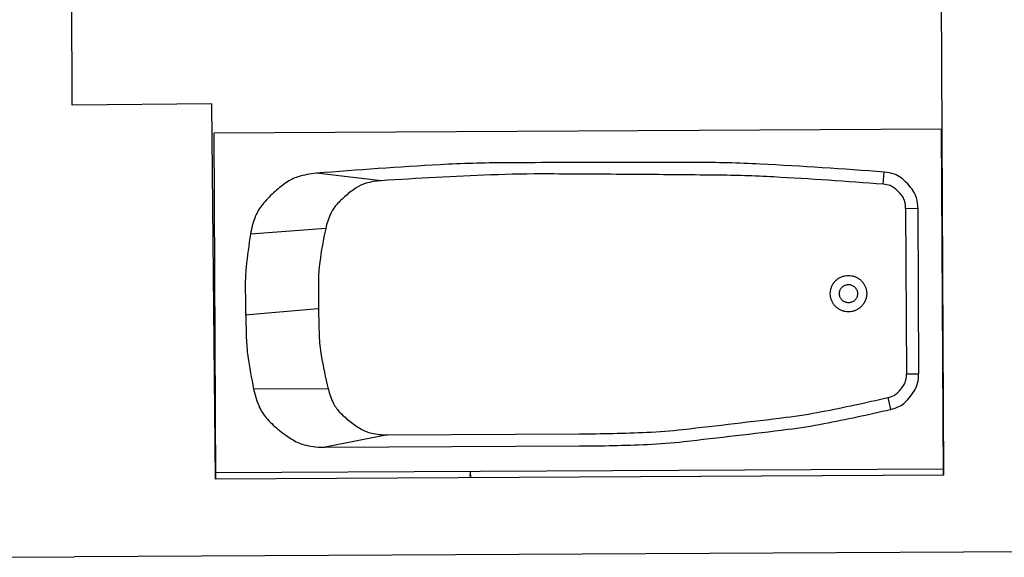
# Model space of a CAD drawing. Header units: inches. Extents: x -3371 to 2763, y -983 to 646.
# Tile 4 of 96: x -2275 to -2185, y -660 to -611. Entities that reach past the tile are written whole.
import ezdxf

# ---------------------------------------------------------------- set-up
doc = ezdxf.new("R2010")
doc.units = ezdxf.units.IN
doc.header["$LTSCALE"] = 12
doc.header["$MEASUREMENT"] = 0
doc.layers.add('White', color=7, linetype='Continuous')

# ---------------------------------------------------------------- blocks, each defined once
blk = doc.blocks.new('tub')
at = {"linetype": 'Continuous'}
for p, q in [((0, -60), (0, 0)), ((0, 0), (28.5, 0)), ((0, -60), (0, 0)), ((0, 0), (28.5, 0)), ((0, -60), (0, 0)), ((0, 0), (28.5, 0)), ((0, -60), (0, 0)), ((0, 0), (28.5, 0)), ((0, -60), (0, 0)), ((0, 0), (28.5, 0)), ((28, -60), (28, 0)), ((28, -60), (28, 0)), ((28, -60), (28, 0)), ((28, -60), (28, 0)), ((28, -60), (28, 0)), ((28.5, -60), (28.5, 0)), ((28.5, -60), (28.5, 0)), ((28.5, -60), (28.5, 0)), ((28.5, -60), (28.5, 0)), ((28.5, -60), (28.5, 0)), ((7.90242, -9.183745), (8.33005, -2.988577)), ((7.90242, -9.183745), (8.33005, -2.988577)), ((7.90242, -9.183745), (8.33005, -2.988577)), ((7.90242, -9.183745), (8.33005, -2.988577)), ((7.90242, -9.183745), (8.33005, -2.988577)), ((14.51825, -8.494199), (15, -2.5)), ((14.51825, -8.494199), (15, -2.5)), ((14.51825, -8.494199), (15, -2.5)), ((14.51825, -8.494199), (15, -2.5)), ((14.51825, -8.494199), (15, -2.5)), ((21.118549, -9.319259), (21.112165, -3.174044)), ((21.118549, -9.319259), (21.112165, -3.174044)), ((21.118549, -9.319259), (21.112165, -3.174044)), ((21.118549, -9.319259), (21.112165, -3.174044)), ((21.118549, -9.319259), (21.112165, -3.174044)), ((3.992198, -13.77228), (3.351153, -8.444244)), ((3.992198, -13.77228), (3.351153, -8.444244)), ((3.992198, -13.77228), (3.351153, -8.444244)), ((3.992198, -13.77228), (3.351153, -8.444244)), ((3.992198, -13.77228), (3.351153, -8.444244)), ((24.9375, -14.177769), (25.9375, -9.057934)), ((24.9375, -14.177769), (25.9375, -9.057934)), ((24.9375, -14.177769), (25.9375, -9.057934)), ((24.9375, -14.177769), (25.9375, -9.057934)), ((24.9375, -14.177769), (25.9375, -9.057934)), ((25.9375, -9.057934), (25.9375, -30)), ((25.9375, -9.057934), (25.9375, -30)), ((25.9375, -9.057934), (25.9375, -30)), ((25.9375, -9.057934), (25.9375, -30)), ((25.9375, -9.057934), (25.9375, -30)), ((24.9375, -14.177769), (24.9375, -30)), ((24.9375, -14.177769), (24.9375, -30)), ((24.9375, -14.177769), (24.9375, -30)), ((24.9375, -14.177769), (24.9375, -30)), ((24.9375, -14.177769), (24.9375, -30)), ((4.503627, -55.16656), (3.507101, -55.249841)), ((4.503627, -55.16656), (3.507101, -55.249841)), ((4.503627, -55.16656), (3.507101, -55.249841)), ((4.503627, -55.16656), (3.507101, -55.249841)), ((4.503627, -55.16656), (3.507101, -55.249841)), ((22.081303, -55.443439), (23.056413, -55.665158)), ((22.081303, -55.443439), (23.056413, -55.665158)), ((22.081303, -55.443439), (23.056413, -55.665158)), ((22.081303, -55.443439), (23.056413, -55.665158)), ((22.081303, -55.443439), (23.056413, -55.665158)), ((6.496679, -57), (20.131082, -57)), ((6.496679, -57), (6.496679, -58)), ((6.496679, -57), (20.131082, -57)), ((6.496679, -57), (6.496679, -58)), ((6.496679, -57), (20.131082, -57)), ((6.496679, -57), (6.496679, -58)), ((6.496679, -57), (20.131082, -57)), ((6.496679, -57), (6.496679, -58)), ((6.496679, -57), (20.131082, -57)), ((6.496679, -57), (6.496679, -58)), ((20.131082, -57), (20.131082, -58)), ((20.131082, -57), (20.131082, -58)), ((20.131082, -57), (20.131082, -58)), ((20.131082, -57), (20.131082, -58)), ((20.131082, -57), (20.131082, -58)), ((6.496679, -58), (20.131082, -58)), ((6.496679, -58), (20.131082, -58)), ((6.496679, -58), (20.131082, -58)), ((6.496679, -58), (20.131082, -58)), ((6.496679, -58), (20.131082, -58)), ((28.5, -60), (0, -60)), ((28.5, -60), (0, -60)), ((28.5, -60), (0, -60)), ((28.5, -60), (0, -60)), ((28.5, -60), (0, -60))]:
    blk.add_line(p, q, dxfattribs=at)
for points in [[(3.351153, -8.444244, -0.055308), (3.639537, -6.921915, -0.077861), (4.12281, -5.929406, -0.032812), (4.945611, -4.899633, -0.032812), (5.89606, -3.986353, -0.077861), (6.840363, -3.414584, -0.055308), (8.33005, -2.988577)], [(3.351153, -8.444244, -0.055308), (3.639537, -6.921915, -0.077861), (4.12281, -5.929406, -0.032812), (4.945611, -4.899633, -0.032812), (5.89606, -3.986353, -0.077861), (6.840363, -3.414584, -0.055308), (8.33005, -2.988577)], [(3.351153, -8.444244, -0.055308), (3.639537, -6.921915, -0.077861), (4.12281, -5.929406, -0.032812), (4.945611, -4.899633, -0.032812), (5.89606, -3.986353, -0.077861), (6.840363, -3.414584, -0.055308), (8.33005, -2.988577)], [(3.351153, -8.444244, -0.055308), (3.639537, -6.921915, -0.077861), (4.12281, -5.929406, -0.032812), (4.945611, -4.899633, -0.032812), (5.89606, -3.986353, -0.077861), (6.840363, -3.414584, -0.055308), (8.33005, -2.988577)], [(3.351153, -8.444244, -0.055308), (3.639537, -6.921915, -0.077861), (4.12281, -5.929406, -0.032812), (4.945611, -4.899633, -0.032812), (5.89606, -3.986353, -0.077861), (6.840363, -3.414584, -0.055308), (8.33005, -2.988577)], [(8.33005, -2.988577, -0.015213), (11.05005, -2.6119, -0.027142), (12.587741, -2.530459, -0.003288), (14.728854, -2.547446, -0.003288), (16.869557, -2.592588, -0.027142), (18.404239, -2.718608, -0.015213), (21.112165, -3.174044)], [(8.33005, -2.988577, -0.015213), (11.05005, -2.6119, -0.027142), (12.587741, -2.530459, -0.003288), (14.728854, -2.547446, -0.003288), (16.869557, -2.592588, -0.027142), (18.404239, -2.718608, -0.015213), (21.112165, -3.174044)], [(8.33005, -2.988577, -0.015213), (11.05005, -2.6119, -0.027142), (12.587741, -2.530459, -0.003288), (14.728854, -2.547446, -0.003288), (16.869557, -2.592588, -0.027142), (18.404239, -2.718608, -0.015213), (21.112165, -3.174044)], [(8.33005, -2.988577, -0.015213), (11.05005, -2.6119, -0.027142), (12.587741, -2.530459, -0.003288), (14.728854, -2.547446, -0.003288), (16.869557, -2.592588, -0.027142), (18.404239, -2.718608, -0.015213), (21.112165, -3.174044)], [(8.33005, -2.988577, -0.015213), (11.05005, -2.6119, -0.027142), (12.587741, -2.530459, -0.003288), (14.728854, -2.547446, -0.003288), (16.869557, -2.592588, -0.027142), (18.404239, -2.718608, -0.015213), (21.112165, -3.174044)], [(21.112165, -3.174044, -0.057302), (22.633719, -3.664006, -0.079888), (23.592292, -4.299521, -0.034774), (24.529144, -5.29236, -0.034774), (25.319356, -6.405459, -0.079888), (25.754905, -7.469901, -0.057302), (25.9375, -9.057934)], [(21.112165, -3.174044, -0.057302), (22.633719, -3.664006, -0.079888), (23.592292, -4.299521, -0.034774), (24.529144, -5.29236, -0.034774), (25.319356, -6.405459, -0.079888), (25.754905, -7.469901, -0.057302), (25.9375, -9.057934)], [(21.112165, -3.174044, -0.057302), (22.633719, -3.664006, -0.079888), (23.592292, -4.299521, -0.034774), (24.529144, -5.29236, -0.034774), (25.319356, -6.405459, -0.079888), (25.754905, -7.469901, -0.057302), (25.9375, -9.057934)], [(21.112165, -3.174044, -0.057302), (22.633719, -3.664006, -0.079888), (23.592292, -4.299521, -0.034774), (24.529144, -5.29236, -0.034774), (25.319356, -6.405459, -0.079888), (25.754905, -7.469901, -0.057302), (25.9375, -9.057934)], [(21.112165, -3.174044, -0.057302), (22.633719, -3.664006, -0.079888), (23.592292, -4.299521, -0.034774), (24.529144, -5.29236, -0.034774), (25.319356, -6.405459, -0.079888), (25.754905, -7.469901, -0.057302), (25.9375, -9.057934)], [(3.507101, -55.249841, -0.006671), (2.79116, -45.044078, -0.012666), (2.62218, -39.65816, -0.000675), (2.585619, -31.849853, -0.000675), (2.570148, -24.041475, -0.012666), (2.703235, -18.65455, -0.006671), (3.351153, -8.444244)], [(3.507101, -55.249841, -0.006671), (2.79116, -45.044078, -0.012666), (2.62218, -39.65816, -0.000675), (2.585619, -31.849853, -0.000675), (2.570148, -24.041475, -0.012666), (2.703235, -18.65455, -0.006671), (3.351153, -8.444244)], [(3.507101, -55.249841, -0.006671), (2.79116, -45.044078, -0.012666), (2.62218, -39.65816, -0.000675), (2.585619, -31.849853, -0.000675), (2.570148, -24.041475, -0.012666), (2.703235, -18.65455, -0.006671), (3.351153, -8.444244)], [(3.507101, -55.249841, -0.006671), (2.79116, -45.044078, -0.012666), (2.62218, -39.65816, -0.000675), (2.585619, -31.849853, -0.000675), (2.570148, -24.041475, -0.012666), (2.703235, -18.65455, -0.006671), (3.351153, -8.444244)], [(3.507101, -55.249841, -0.006671), (2.79116, -45.044078, -0.012666), (2.62218, -39.65816, -0.000675), (2.585619, -31.849853, -0.000675), (2.570148, -24.041475, -0.012666), (2.703235, -18.65455, -0.006671), (3.351153, -8.444244)], [(7.90242, -9.183745, -0.01902), (10.677841, -8.678927, -0.033054), (12.297602, -8.555908, -0.004993), (14.517611, -8.5565, -0.004993), (16.737166, -8.60143, -0.033054), (18.354063, -8.757637, -0.01902), (21.118549, -9.319259)], [(7.90242, -9.183745, -0.01902), (10.677841, -8.678927, -0.033054), (12.297602, -8.555908, -0.004993), (14.517611, -8.5565, -0.004993), (16.737166, -8.60143, -0.033054), (18.354063, -8.757637, -0.01902), (21.118549, -9.319259)], [(7.90242, -9.183745, -0.01902), (10.677841, -8.678927, -0.033054), (12.297602, -8.555908, -0.004993), (14.517611, -8.5565, -0.004993), (16.737166, -8.60143, -0.033054), (18.354063, -8.757637, -0.01902), (21.118549, -9.319259)], [(7.90242, -9.183745, -0.01902), (10.677841, -8.678927, -0.033054), (12.297602, -8.555908, -0.004993), (14.517611, -8.5565, -0.004993), (16.737166, -8.60143, -0.033054), (18.354063, -8.757637, -0.01902), (21.118549, -9.319259)], [(7.90242, -9.183745, -0.01902), (10.677841, -8.678927, -0.033054), (12.297602, -8.555908, -0.004993), (14.517611, -8.5565, -0.004993), (16.737166, -8.60143, -0.033054), (18.354063, -8.757637, -0.01902), (21.118549, -9.319259)], [(3.992198, -13.77228, -0.053976), (4.201645, -12.526106, -0.076487), (4.572069, -11.712064, -0.03152), (5.214769, -10.853762, -0.03152), (5.960263, -10.083058, -0.076487), (6.705244, -9.588203, -0.053976), (7.90242, -9.183745)], [(3.992198, -13.77228, -0.053976), (4.201645, -12.526106, -0.076487), (4.572069, -11.712064, -0.03152), (5.214769, -10.853762, -0.03152), (5.960263, -10.083058, -0.076487), (6.705244, -9.588203, -0.053976), (7.90242, -9.183745)], [(3.992198, -13.77228, -0.053976), (4.201645, -12.526106, -0.076487), (4.572069, -11.712064, -0.03152), (5.214769, -10.853762, -0.03152), (5.960263, -10.083058, -0.076487), (6.705244, -9.588203, -0.053976), (7.90242, -9.183745)], [(3.992198, -13.77228, -0.053976), (4.201645, -12.526106, -0.076487), (4.572069, -11.712064, -0.03152), (5.214769, -10.853762, -0.03152), (5.960263, -10.083058, -0.076487), (6.705244, -9.588203, -0.053976), (7.90242, -9.183745)], [(3.992198, -13.77228, -0.053976), (4.201645, -12.526106, -0.076487), (4.572069, -11.712064, -0.03152), (5.214769, -10.853762, -0.03152), (5.960263, -10.083058, -0.076487), (6.705244, -9.588203, -0.053976), (7.90242, -9.183745)], [(21.118549, -9.319259, -0.055571), (22.336743, -9.763232, -0.07813), (23.091464, -10.298013, -0.033069), (23.829285, -11.118697, -0.033069), (24.452465, -12.029493, -0.07813), (24.79384, -12.889178, -0.055571), (24.9375, -14.177769)], [(21.118549, -9.319259, -0.055571), (22.336743, -9.763232, -0.07813), (23.091464, -10.298013, -0.033069), (23.829285, -11.118697, -0.033069), (24.452465, -12.029493, -0.07813), (24.79384, -12.889178, -0.055571), (24.9375, -14.177769)], [(21.118549, -9.319259, -0.055571), (22.336743, -9.763232, -0.07813), (23.091464, -10.298013, -0.033069), (23.829285, -11.118697, -0.033069), (24.452465, -12.029493, -0.07813), (24.79384, -12.889178, -0.055571), (24.9375, -14.177769)], [(21.118549, -9.319259, -0.055571), (22.336743, -9.763232, -0.07813), (23.091464, -10.298013, -0.033069), (23.829285, -11.118697, -0.033069), (24.452465, -12.029493, -0.07813), (24.79384, -12.889178, -0.055571), (24.9375, -14.177769)], [(21.118549, -9.319259, -0.055571), (22.336743, -9.763232, -0.07813), (23.091464, -10.298013, -0.033069), (23.829285, -11.118697, -0.033069), (24.452465, -12.029493, -0.07813), (24.79384, -12.889178, -0.055571), (24.9375, -14.177769)], [(4.503627, -55.16656, -0.005919), (3.855716, -46.125359, -0.011303), (3.679655, -41.3817, -0.000535), (3.586969, -34.477586, -0.000535), (3.509051, -27.57329, -0.011303), (3.56786, -22.826729, -0.005919), (3.992198, -13.77228)], [(4.503627, -55.16656, -0.005919), (3.855716, -46.125359, -0.011303), (3.679655, -41.3817, -0.000535), (3.586969, -34.477586, -0.000535), (3.509051, -27.57329, -0.011303), (3.56786, -22.826729, -0.005919), (3.992198, -13.77228)], [(4.503627, -55.16656, -0.005919), (3.855716, -46.125359, -0.011303), (3.679655, -41.3817, -0.000535), (3.586969, -34.477586, -0.000535), (3.509051, -27.57329, -0.011303), (3.56786, -22.826729, -0.005919), (3.992198, -13.77228)], [(4.503627, -55.16656, -0.005919), (3.855716, -46.125359, -0.011303), (3.679655, -41.3817, -0.000535), (3.586969, -34.477586, -0.000535), (3.509051, -27.57329, -0.011303), (3.56786, -22.826729, -0.005919), (3.992198, -13.77228)], [(4.503627, -55.16656, -0.005919), (3.855716, -46.125359, -0.011303), (3.679655, -41.3817, -0.000535), (3.586969, -34.477586, -0.000535), (3.509051, -27.57329, -0.011303), (3.56786, -22.826729, -0.005919), (3.992198, -13.77228)], [(24.9375, -30, -0.009316), (24.833845, -35.562776, -0.017343), (24.618967, -38.544304, -0.00129), (24.153014, -42.793969, -0.00129), (23.665136, -47.041174, -0.017343), (23.213604, -49.996136, -0.009316), (22.081303, -55.443439)], [(24.9375, -30, -0.009316), (24.833845, -35.562776, -0.017343), (24.618967, -38.544304, -0.00129), (24.153014, -42.793969, -0.00129), (23.665136, -47.041174, -0.017343), (23.213604, -49.996136, -0.009316), (22.081303, -55.443439)], [(24.9375, -30, -0.009316), (24.833845, -35.562776, -0.017343), (24.618967, -38.544304, -0.00129), (24.153014, -42.793969, -0.00129), (23.665136, -47.041174, -0.017343), (23.213604, -49.996136, -0.009316), (22.081303, -55.443439)], [(24.9375, -30, -0.009316), (24.833845, -35.562776, -0.017343), (24.618967, -38.544304, -0.00129), (24.153014, -42.793969, -0.00129), (23.665136, -47.041174, -0.017343), (23.213604, -49.996136, -0.009316), (22.081303, -55.443439)], [(24.9375, -30, -0.009316), (24.833845, -35.562776, -0.017343), (24.618967, -38.544304, -0.00129), (24.153014, -42.793969, -0.00129), (23.665136, -47.041174, -0.017343), (23.213604, -49.996136, -0.009316), (22.081303, -55.443439)], [(25.9375, -30, -0.009316), (25.832942, -35.611251, -0.017343), (25.616191, -38.618761, -0.00129), (25.146178, -42.905459, -0.00129), (24.654049, -47.189674, -0.017343), (24.198581, -50.170386, -0.009316), (23.056413, -55.665158)], [(25.9375, -30, -0.009316), (25.832942, -35.611251, -0.017343), (25.616191, -38.618761, -0.00129), (25.146178, -42.905459, -0.00129), (24.654049, -47.189674, -0.017343), (24.198581, -50.170386, -0.009316), (23.056413, -55.665158)], [(25.9375, -30, -0.009316), (25.832942, -35.611251, -0.017343), (25.616191, -38.618761, -0.00129), (25.146178, -42.905459, -0.00129), (24.654049, -47.189674, -0.017343), (24.198581, -50.170386, -0.009316), (23.056413, -55.665158)], [(25.9375, -30, -0.009316), (25.832942, -35.611251, -0.017343), (25.616191, -38.618761, -0.00129), (25.146178, -42.905459, -0.00129), (24.654049, -47.189674, -0.017343), (24.198581, -50.170386, -0.009316), (23.056413, -55.665158)], [(25.9375, -30, -0.009316), (25.832942, -35.611251, -0.017343), (25.616191, -38.618761, -0.00129), (25.146178, -42.905459, -0.00129), (24.654049, -47.189674, -0.017343), (24.198581, -50.170386, -0.009316), (23.056413, -55.665158)], [(6.496679, -57, -0.062055), (5.929711, -56.929361, -0.084596), (5.545197, -56.759171, -0.039577), (5.157688, -56.455559, -0.039577), (4.822859, -56.094681, -0.084596), (4.621238, -55.725676, -0.062055), (4.503627, -55.16656)], [(6.496679, -57, -0.062055), (5.929711, -56.929361, -0.084596), (5.545197, -56.759171, -0.039577), (5.157688, -56.455559, -0.039577), (4.822859, -56.094681, -0.084596), (4.621238, -55.725676, -0.062055), (4.503627, -55.16656)], [(6.496679, -57, -0.062055), (5.929711, -56.929361, -0.084596), (5.545197, -56.759171, -0.039577), (5.157688, -56.455559, -0.039577), (4.822859, -56.094681, -0.084596), (4.621238, -55.725676, -0.062055), (4.503627, -55.16656)], [(6.496679, -57, -0.062055), (5.929711, -56.929361, -0.084596), (5.545197, -56.759171, -0.039577), (5.157688, -56.455559, -0.039577), (4.822859, -56.094681, -0.084596), (4.621238, -55.725676, -0.062055), (4.503627, -55.16656)], [(6.496679, -57, -0.062055), (5.929711, -56.929361, -0.084596), (5.545197, -56.759171, -0.039577), (5.157688, -56.455559, -0.039577), (4.822859, -56.094681, -0.084596), (4.621238, -55.725676, -0.062055), (4.503627, -55.16656)], [(6.496679, -58, -0.062055), (5.646227, -57.894042, -0.084596), (5.069456, -57.638756, -0.039577), (4.488193, -57.183338, -0.039577), (3.98595, -56.642022, -0.084596), (3.683517, -56.088514, -0.062055), (3.507101, -55.249841)], [(6.496679, -58, -0.062055), (5.646227, -57.894042, -0.084596), (5.069456, -57.638756, -0.039577), (4.488193, -57.183338, -0.039577), (3.98595, -56.642022, -0.084596), (3.683517, -56.088514, -0.062055), (3.507101, -55.249841)], [(6.496679, -58, -0.062055), (5.646227, -57.894042, -0.084596), (5.069456, -57.638756, -0.039577), (4.488193, -57.183338, -0.039577), (3.98595, -56.642022, -0.084596), (3.683517, -56.088514, -0.062055), (3.507101, -55.249841)], [(6.496679, -58, -0.062055), (5.646227, -57.894042, -0.084596), (5.069456, -57.638756, -0.039577), (4.488193, -57.183338, -0.039577), (3.98595, -56.642022, -0.084596), (3.683517, -56.088514, -0.062055), (3.507101, -55.249841)], [(6.496679, -58, -0.062055), (5.646227, -57.894042, -0.084596), (5.069456, -57.638756, -0.039577), (4.488193, -57.183338, -0.039577), (3.98595, -56.642022, -0.084596), (3.683517, -56.088514, -0.062055), (3.507101, -55.249841)], [(22.081303, -55.443439, -0.056193), (21.908693, -55.937924, -0.078765), (21.695428, -56.246122, -0.033679), (21.366118, -56.547381, -0.033679), (20.999343, -56.8017, -0.078765), (20.65153, -56.941323, -0.056193), (20.131082, -57)], [(22.081303, -55.443439, -0.056193), (21.908693, -55.937924, -0.078765), (21.695428, -56.246122, -0.033679), (21.366118, -56.547381, -0.033679), (20.999343, -56.8017, -0.078765), (20.65153, -56.941323, -0.056193), (20.131082, -57)], [(22.081303, -55.443439, -0.056193), (21.908693, -55.937924, -0.078765), (21.695428, -56.246122, -0.033679), (21.366118, -56.547381, -0.033679), (20.999343, -56.8017, -0.078765), (20.65153, -56.941323, -0.056193), (20.131082, -57)], [(22.081303, -55.443439, -0.056193), (21.908693, -55.937924, -0.078765), (21.695428, -56.246122, -0.033679), (21.366118, -56.547381, -0.033679), (20.999343, -56.8017, -0.078765), (20.65153, -56.941323, -0.056193), (20.131082, -57)], [(22.081303, -55.443439, -0.056193), (21.908693, -55.937924, -0.078765), (21.695428, -56.246122, -0.033679), (21.366118, -56.547381, -0.033679), (20.999343, -56.8017, -0.078765), (20.65153, -56.941323, -0.056193), (20.131082, -57)], [(23.056413, -55.665158, -0.056193), (22.797499, -56.406886, -0.078765), (22.477601, -56.869184, -0.033679), (21.983636, -57.321071, -0.033679), (21.433474, -57.70255, -0.078765), (20.911754, -57.911985, -0.056193), (20.131082, -58)], [(23.056413, -55.665158, -0.056193), (22.797499, -56.406886, -0.078765), (22.477601, -56.869184, -0.033679), (21.983636, -57.321071, -0.033679), (21.433474, -57.70255, -0.078765), (20.911754, -57.911985, -0.056193), (20.131082, -58)], [(23.056413, -55.665158, -0.056193), (22.797499, -56.406886, -0.078765), (22.477601, -56.869184, -0.033679), (21.983636, -57.321071, -0.033679), (21.433474, -57.70255, -0.078765), (20.911754, -57.911985, -0.056193), (20.131082, -58)], [(23.056413, -55.665158, -0.056193), (22.797499, -56.406886, -0.078765), (22.477601, -56.869184, -0.033679), (21.983636, -57.321071, -0.033679), (21.433474, -57.70255, -0.078765), (20.911754, -57.911985, -0.056193), (20.131082, -58)], [(23.056413, -55.665158, -0.056193), (22.797499, -56.406886, -0.078765), (22.477601, -56.869184, -0.033679), (21.983636, -57.321071, -0.033679), (21.433474, -57.70255, -0.078765), (20.911754, -57.911985, -0.056193), (20.131082, -58)]]:
    blk.add_lwpolyline(points, format="xyb", dxfattribs=at)
blk.add_lwpolyline([(28, -21), (28.5, -21), (28.232051, -21), (28.5, -21)], dxfattribs=at)
blk.add_lwpolyline([(28, -21), (28.5, -21), (28.232051, -21), (28.5, -21)], dxfattribs=at)
blk.add_lwpolyline([(28, -21), (28.5, -21), (28.232051, -21), (28.5, -21)], dxfattribs=at)
blk.add_lwpolyline([(28, -21), (28.5, -21), (28.232051, -21), (28.5, -21)], dxfattribs=at)
blk.add_lwpolyline([(28, -21), (28.5, -21), (28.232051, -21), (28.5, -21)], dxfattribs=at)
for points in [[(14.909539, -51.73697, 0.043661), (14.799038, -51.5, 0.043661), (14.649067, -51.285819, 0.043661), (14.464181, -51.100933, 0.043661), (14.25, -50.950962, 0.043661), (14.01303, -50.840461, 0.043661), (13.760472, -50.772788, 0.043661), (13.5, -50.75, 0.043661), (13.239528, -50.772788, 0.043661), (12.98697, -50.840461, 0.043661), (12.75, -50.950962, 0.043661), (12.535819, -51.100933, 0.043661), (12.350933, -51.285819, 0.043661), (12.200962, -51.5, 0.043661), (12.090461, -51.73697, 0.043661), (12.022788, -51.989528, 0.043661), (12, -52.25, 0.043661), (12.022788, -52.510472, 0.043661), (12.090461, -52.76303, 0.043661), (12.200962, -53, 0.043661), (12.350933, -53.214181, 0.043661), (12.535819, -53.399067, 0.043661), (12.75, -53.549038, 0.043661), (12.98697, -53.659539, 0.043661), (13.239528, -53.727212, 0.043661), (13.5, -53.75, 0.043661), (13.760472, -53.727212, 0.043661), (14.01303, -53.659539, 0.043661), (14.25, -53.549038, 0.043661), (14.464181, -53.399067, 0.043661), (14.649067, -53.214181, 0.043661), (14.799038, -53, 0.043661), (14.909539, -52.76303, 0.043661), (14.977212, -52.510472, 0.043661), (15, -52.25, 0.043661), (14.977212, -51.989528, 0.043661)], [(14.909539, -51.73697, 0.043661), (14.799038, -51.5, 0.043661), (14.649067, -51.285819, 0.043661), (14.464181, -51.100933, 0.043661), (14.25, -50.950962, 0.043661), (14.01303, -50.840461, 0.043661), (13.760472, -50.772788, 0.043661), (13.5, -50.75, 0.043661), (13.239528, -50.772788, 0.043661), (12.98697, -50.840461, 0.043661), (12.75, -50.950962, 0.043661), (12.535819, -51.100933, 0.043661), (12.350933, -51.285819, 0.043661), (12.200962, -51.5, 0.043661), (12.090461, -51.73697, 0.043661), (12.022788, -51.989528, 0.043661), (12, -52.25, 0.043661), (12.022788, -52.510472, 0.043661), (12.090461, -52.76303, 0.043661), (12.200962, -53, 0.043661), (12.350933, -53.214181, 0.043661), (12.535819, -53.399067, 0.043661), (12.75, -53.549038, 0.043661), (12.98697, -53.659539, 0.043661), (13.239528, -53.727212, 0.043661), (13.5, -53.75, 0.043661), (13.760472, -53.727212, 0.043661), (14.01303, -53.659539, 0.043661), (14.25, -53.549038, 0.043661), (14.464181, -53.399067, 0.043661), (14.649067, -53.214181, 0.043661), (14.799038, -53, 0.043661), (14.909539, -52.76303, 0.043661), (14.977212, -52.510472, 0.043661), (15, -52.25, 0.043661), (14.977212, -51.989528, 0.043661)], [(14.909539, -51.73697, 0.043661), (14.799038, -51.5, 0.043661), (14.649067, -51.285819, 0.043661), (14.464181, -51.100933, 0.043661), (14.25, -50.950962, 0.043661), (14.01303, -50.840461, 0.043661), (13.760472, -50.772788, 0.043661), (13.5, -50.75, 0.043661), (13.239528, -50.772788, 0.043661), (12.98697, -50.840461, 0.043661), (12.75, -50.950962, 0.043661), (12.535819, -51.100933, 0.043661), (12.350933, -51.285819, 0.043661), (12.200962, -51.5, 0.043661), (12.090461, -51.73697, 0.043661), (12.022788, -51.989528, 0.043661), (12, -52.25, 0.043661), (12.022788, -52.510472, 0.043661), (12.090461, -52.76303, 0.043661), (12.200962, -53, 0.043661), (12.350933, -53.214181, 0.043661), (12.535819, -53.399067, 0.043661), (12.75, -53.549038, 0.043661), (12.98697, -53.659539, 0.043661), (13.239528, -53.727212, 0.043661), (13.5, -53.75, 0.043661), (13.760472, -53.727212, 0.043661), (14.01303, -53.659539, 0.043661), (14.25, -53.549038, 0.043661), (14.464181, -53.399067, 0.043661), (14.649067, -53.214181, 0.043661), (14.799038, -53, 0.043661), (14.909539, -52.76303, 0.043661), (14.977212, -52.510472, 0.043661), (15, -52.25, 0.043661), (14.977212, -51.989528, 0.043661)], [(14.909539, -51.73697, 0.043661), (14.799038, -51.5, 0.043661), (14.649067, -51.285819, 0.043661), (14.464181, -51.100933, 0.043661), (14.25, -50.950962, 0.043661), (14.01303, -50.840461, 0.043661), (13.760472, -50.772788, 0.043661), (13.5, -50.75, 0.043661), (13.239528, -50.772788, 0.043661), (12.98697, -50.840461, 0.043661), (12.75, -50.950962, 0.043661), (12.535819, -51.100933, 0.043661), (12.350933, -51.285819, 0.043661), (12.200962, -51.5, 0.043661), (12.090461, -51.73697, 0.043661), (12.022788, -51.989528, 0.043661), (12, -52.25, 0.043661), (12.022788, -52.510472, 0.043661), (12.090461, -52.76303, 0.043661), (12.200962, -53, 0.043661), (12.350933, -53.214181, 0.043661), (12.535819, -53.399067, 0.043661), (12.75, -53.549038, 0.043661), (12.98697, -53.659539, 0.043661), (13.239528, -53.727212, 0.043661), (13.5, -53.75, 0.043661), (13.760472, -53.727212, 0.043661), (14.01303, -53.659539, 0.043661), (14.25, -53.549038, 0.043661), (14.464181, -53.399067, 0.043661), (14.649067, -53.214181, 0.043661), (14.799038, -53, 0.043661), (14.909539, -52.76303, 0.043661), (14.977212, -52.510472, 0.043661), (15, -52.25, 0.043661), (14.977212, -51.989528, 0.043661)], [(14.909539, -51.73697, 0.043661), (14.799038, -51.5, 0.043661), (14.649067, -51.285819, 0.043661), (14.464181, -51.100933, 0.043661), (14.25, -50.950962, 0.043661), (14.01303, -50.840461, 0.043661), (13.760472, -50.772788, 0.043661), (13.5, -50.75, 0.043661), (13.239528, -50.772788, 0.043661), (12.98697, -50.840461, 0.043661), (12.75, -50.950962, 0.043661), (12.535819, -51.100933, 0.043661), (12.350933, -51.285819, 0.043661), (12.200962, -51.5, 0.043661), (12.090461, -51.73697, 0.043661), (12.022788, -51.989528, 0.043661), (12, -52.25, 0.043661), (12.022788, -52.510472, 0.043661), (12.090461, -52.76303, 0.043661), (12.200962, -53, 0.043661), (12.350933, -53.214181, 0.043661), (12.535819, -53.399067, 0.043661), (12.75, -53.549038, 0.043661), (12.98697, -53.659539, 0.043661), (13.239528, -53.727212, 0.043661), (13.5, -53.75, 0.043661), (13.760472, -53.727212, 0.043661), (14.01303, -53.659539, 0.043661), (14.25, -53.549038, 0.043661), (14.464181, -53.399067, 0.043661), (14.649067, -53.214181, 0.043661), (14.799038, -53, 0.043661), (14.909539, -52.76303, 0.043661), (14.977212, -52.510472, 0.043661), (15, -52.25, 0.043661), (14.977212, -51.989528, 0.043661)], [(14.204769, -51.993485, 0.043661), (14.149519, -51.875, 0.043661), (14.074533, -51.767909, 0.043661), (13.982091, -51.675467, 0.043661), (13.875, -51.600481, 0.043661), (13.756515, -51.545231, 0.043661), (13.630236, -51.511394, 0.043661), (13.5, -51.5, 0.043661), (13.369764, -51.511394, 0.043661), (13.243485, -51.545231, 0.043661), (13.125, -51.600481, 0.043661), (13.017909, -51.675467, 0.043661), (12.925467, -51.767909, 0.043661), (12.850481, -51.875, 0.043661), (12.795231, -51.993485, 0.043661), (12.761394, -52.119764, 0.043661), (12.75, -52.25, 0.043661), (12.761394, -52.380236, 0.043661), (12.795231, -52.506515, 0.043661), (12.850481, -52.625, 0.043661), (12.925467, -52.732091, 0.043661), (13.017909, -52.824533, 0.043661), (13.125, -52.899519, 0.043661), (13.243485, -52.954769, 0.043661), (13.369764, -52.988606, 0.043661), (13.5, -53, 0.043661), (13.630236, -52.988606, 0.043661), (13.756515, -52.954769, 0.043661), (13.875, -52.899519, 0.043661), (13.982091, -52.824533, 0.043661), (14.074533, -52.732091, 0.043661), (14.149519, -52.625, 0.043661), (14.204769, -52.506515, 0.043661), (14.238606, -52.380236, 0.043661), (14.25, -52.25, 0.043661), (14.238606, -52.119764, 0.043661)], [(14.204769, -51.993485, 0.043661), (14.149519, -51.875, 0.043661), (14.074533, -51.767909, 0.043661), (13.982091, -51.675467, 0.043661), (13.875, -51.600481, 0.043661), (13.756515, -51.545231, 0.043661), (13.630236, -51.511394, 0.043661), (13.5, -51.5, 0.043661), (13.369764, -51.511394, 0.043661), (13.243485, -51.545231, 0.043661), (13.125, -51.600481, 0.043661), (13.017909, -51.675467, 0.043661), (12.925467, -51.767909, 0.043661), (12.850481, -51.875, 0.043661), (12.795231, -51.993485, 0.043661), (12.761394, -52.119764, 0.043661), (12.75, -52.25, 0.043661), (12.761394, -52.380236, 0.043661), (12.795231, -52.506515, 0.043661), (12.850481, -52.625, 0.043661), (12.925467, -52.732091, 0.043661), (13.017909, -52.824533, 0.043661), (13.125, -52.899519, 0.043661), (13.243485, -52.954769, 0.043661), (13.369764, -52.988606, 0.043661), (13.5, -53, 0.043661), (13.630236, -52.988606, 0.043661), (13.756515, -52.954769, 0.043661), (13.875, -52.899519, 0.043661), (13.982091, -52.824533, 0.043661), (14.074533, -52.732091, 0.043661), (14.149519, -52.625, 0.043661), (14.204769, -52.506515, 0.043661), (14.238606, -52.380236, 0.043661), (14.25, -52.25, 0.043661), (14.238606, -52.119764, 0.043661)], [(14.204769, -51.993485, 0.043661), (14.149519, -51.875, 0.043661), (14.074533, -51.767909, 0.043661), (13.982091, -51.675467, 0.043661), (13.875, -51.600481, 0.043661), (13.756515, -51.545231, 0.043661), (13.630236, -51.511394, 0.043661), (13.5, -51.5, 0.043661), (13.369764, -51.511394, 0.043661), (13.243485, -51.545231, 0.043661), (13.125, -51.600481, 0.043661), (13.017909, -51.675467, 0.043661), (12.925467, -51.767909, 0.043661), (12.850481, -51.875, 0.043661), (12.795231, -51.993485, 0.043661), (12.761394, -52.119764, 0.043661), (12.75, -52.25, 0.043661), (12.761394, -52.380236, 0.043661), (12.795231, -52.506515, 0.043661), (12.850481, -52.625, 0.043661), (12.925467, -52.732091, 0.043661), (13.017909, -52.824533, 0.043661), (13.125, -52.899519, 0.043661), (13.243485, -52.954769, 0.043661), (13.369764, -52.988606, 0.043661), (13.5, -53, 0.043661), (13.630236, -52.988606, 0.043661), (13.756515, -52.954769, 0.043661), (13.875, -52.899519, 0.043661), (13.982091, -52.824533, 0.043661), (14.074533, -52.732091, 0.043661), (14.149519, -52.625, 0.043661), (14.204769, -52.506515, 0.043661), (14.238606, -52.380236, 0.043661), (14.25, -52.25, 0.043661), (14.238606, -52.119764, 0.043661)], [(14.204769, -51.993485, 0.043661), (14.149519, -51.875, 0.043661), (14.074533, -51.767909, 0.043661), (13.982091, -51.675467, 0.043661), (13.875, -51.600481, 0.043661), (13.756515, -51.545231, 0.043661), (13.630236, -51.511394, 0.043661), (13.5, -51.5, 0.043661), (13.369764, -51.511394, 0.043661), (13.243485, -51.545231, 0.043661), (13.125, -51.600481, 0.043661), (13.017909, -51.675467, 0.043661), (12.925467, -51.767909, 0.043661), (12.850481, -51.875, 0.043661), (12.795231, -51.993485, 0.043661), (12.761394, -52.119764, 0.043661), (12.75, -52.25, 0.043661), (12.761394, -52.380236, 0.043661), (12.795231, -52.506515, 0.043661), (12.850481, -52.625, 0.043661), (12.925467, -52.732091, 0.043661), (13.017909, -52.824533, 0.043661), (13.125, -52.899519, 0.043661), (13.243485, -52.954769, 0.043661), (13.369764, -52.988606, 0.043661), (13.5, -53, 0.043661), (13.630236, -52.988606, 0.043661), (13.756515, -52.954769, 0.043661), (13.875, -52.899519, 0.043661), (13.982091, -52.824533, 0.043661), (14.074533, -52.732091, 0.043661), (14.149519, -52.625, 0.043661), (14.204769, -52.506515, 0.043661), (14.238606, -52.380236, 0.043661), (14.25, -52.25, 0.043661), (14.238606, -52.119764, 0.043661)], [(14.204769, -51.993485, 0.043661), (14.149519, -51.875, 0.043661), (14.074533, -51.767909, 0.043661), (13.982091, -51.675467, 0.043661), (13.875, -51.600481, 0.043661), (13.756515, -51.545231, 0.043661), (13.630236, -51.511394, 0.043661), (13.5, -51.5, 0.043661), (13.369764, -51.511394, 0.043661), (13.243485, -51.545231, 0.043661), (13.125, -51.600481, 0.043661), (13.017909, -51.675467, 0.043661), (12.925467, -51.767909, 0.043661), (12.850481, -51.875, 0.043661), (12.795231, -51.993485, 0.043661), (12.761394, -52.119764, 0.043661), (12.75, -52.25, 0.043661), (12.761394, -52.380236, 0.043661), (12.795231, -52.506515, 0.043661), (12.850481, -52.625, 0.043661), (12.925467, -52.732091, 0.043661), (13.017909, -52.824533, 0.043661), (13.125, -52.899519, 0.043661), (13.243485, -52.954769, 0.043661), (13.369764, -52.988606, 0.043661), (13.5, -53, 0.043661), (13.630236, -52.988606, 0.043661), (13.756515, -52.954769, 0.043661), (13.875, -52.899519, 0.043661), (13.982091, -52.824533, 0.043661), (14.074533, -52.732091, 0.043661), (14.149519, -52.625, 0.043661), (14.204769, -52.506515, 0.043661), (14.238606, -52.380236, 0.043661), (14.25, -52.25, 0.043661), (14.238606, -52.119764, 0.043661)]]:
    blk.add_lwpolyline(points, format="xyb", close=True, dxfattribs=at)

msp = doc.modelspace()

# ---------------------------------------------------------------- linework, layer by layer
at = {"layer": 'White', "color": 7}
for p, q in [((-2270.04, -618.843), (-2270.437, -543.371)), ((-2190.915, -652.41), (-2191.261, -582.594)), ((-2257.362, -618.72), (-2270.04, -618.843)), ((-2257.029, -652.758), (-2257.362, -618.72)), ((-2190.915, -652.41), (-2257.029, -652.758)), ((-2146.375, -659.176), (-2269.824, -659.826)), ((-2276.824, -659.863), (-2269.824, -659.826))]:
    msp.add_line(p, q, dxfattribs=at)

# ---------------------------------------------------------------- block references
at = {"layer": 'White', "color": 7, "xscale": -1.101179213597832, "yscale": 1.101179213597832, "zscale": 1.101179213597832, "rotation": 90.30159739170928}
msp.add_blockref('tub', (-2257.195, -621.375), dxfattribs=at)

doc.saveas('drawing.dxf')
